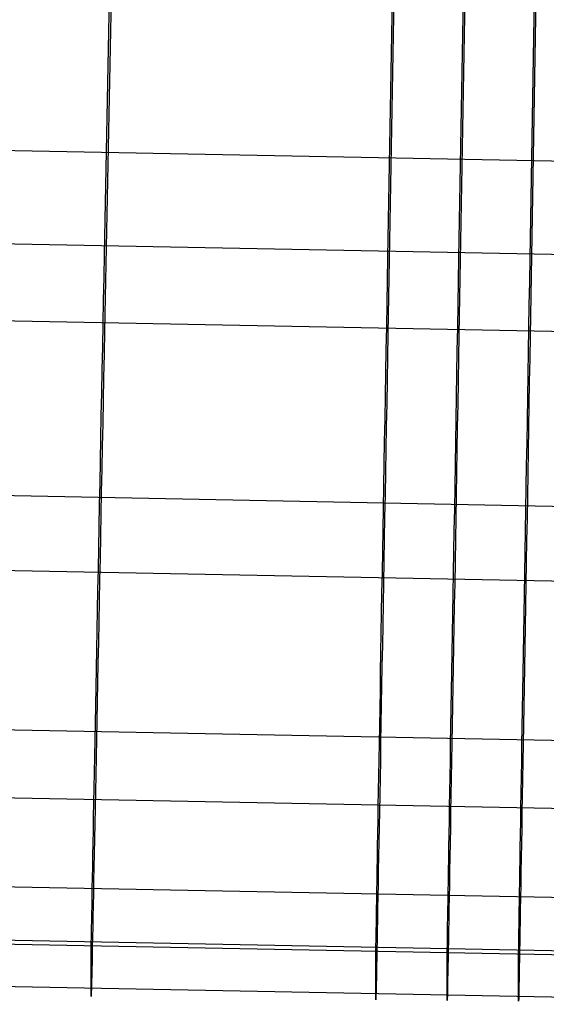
# Model space of a CAD drawing. Extents: x -1634 to -184, y -278 to 263.
# Tile 179 of 242: x -468 to -460, y -278 to -264. Entities that reach past the tile are written whole.
import ezdxf

# ---------------------------------------------------------------- set-up
doc = ezdxf.new("R2010")
doc.units = 0
doc.layers.add('PREDEFINITO', color=7, linetype='CONTINUOUS')

msp = doc.modelspace()

# ---------------------------------------------------------------- linework, layer by layer
at = {"layer": 'PREDEFINITO'}
for p, q in [((-466.482, -267.386, 450.112), (-466.384, -262.388, 450)), ((-462.321, -267.43, 450.113), (-462.233, -262.433, 450.001)), ((-461.278, -267.44, 450.114), (-461.192, -262.443, 450.001)), ((-460.234, -267.45, 450.114), (-460.15, -262.452, 450.001)), ((-466.384, -263.518, 400.012), (-466.482, -268.514, 400.125)), ((-462.234, -263.562, 400.013), (-462.321, -268.559, 400.126)), ((-461.192, -263.572, 400.014), (-461.278, -268.569, 400.126)), ((-460.15, -263.582, 400.014), (-460.234, -268.579, 400.127)), ((-454.462, -266.128, 400.071), (-495.32, -265.339, 400.053)), ((-454.462, -267.498, 450.115), (-495.44, -266.707, 450.097)), ((-466.488, -267.727, 450.114), (-466.482, -267.386, 450.112)), ((-462.327, -267.772, 450.115), (-462.321, -267.43, 450.113)), ((-461.284, -267.782, 450.115), (-461.278, -267.44, 450.114)), ((-460.24, -267.791, 450.116), (-460.234, -267.45, 450.114)), ((-466.495, -268.068, 450.104), (-466.488, -267.727, 450.114)), ((-462.333, -268.113, 450.105), (-462.327, -267.772, 450.115)), ((-461.29, -268.123, 450.106), (-461.284, -267.782, 450.115)), ((-460.246, -268.133, 450.106), (-460.24, -267.791, 450.116)), ((-454.462, -268.627, 400.128), (-495.44, -267.835, 400.11)), ((-466.501, -268.409, 450.083), (-466.495, -268.068, 450.104)), ((-462.339, -268.454, 450.084), (-462.333, -268.113, 450.105)), ((-461.296, -268.464, 450.084), (-461.29, -268.123, 450.106)), ((-460.251, -268.473, 450.084), (-460.246, -268.133, 450.106)), ((-466.508, -268.749, 450.05), (-466.501, -268.409, 450.083)), ((-466.482, -268.514, 400.125), (-466.488, -268.856, 400.139)), ((-462.345, -268.794, 450.051), (-462.339, -268.454, 450.084)), ((-461.302, -268.804, 450.051), (-461.296, -268.464, 450.084)), ((-460.257, -268.813, 450.051), (-460.251, -268.473, 450.084)), ((-462.321, -268.559, 400.126), (-462.327, -268.9, 400.14)), ((-461.278, -268.569, 400.126), (-461.284, -268.91, 400.14)), ((-460.234, -268.579, 400.127), (-460.24, -268.92, 400.14)), ((-466.515, -269.087, 450.005), (-466.508, -268.749, 450.05)), ((-462.351, -269.132, 450.006), (-462.345, -268.794, 450.051)), ((-461.307, -269.142, 450.007), (-461.302, -268.804, 450.051)), ((-460.263, -269.152, 450.007), (-460.257, -268.813, 450.051)), ((-466.488, -268.856, 400.139), (-466.495, -269.196, 400.164)), ((-462.327, -268.9, 400.14), (-462.333, -269.241, 400.165)), ((-461.284, -268.91, 400.14), (-461.29, -269.251, 400.165)), ((-460.24, -268.92, 400.14), (-460.246, -269.26, 400.165)), ((-466.521, -269.424, 449.949), (-466.515, -269.087, 450.005)), ((-466.495, -269.196, 400.164), (-466.501, -269.535, 400.201)), ((-462.357, -269.469, 449.95), (-462.351, -269.132, 450.006)), ((-462.333, -269.241, 400.165), (-462.339, -269.58, 400.202)), ((-461.313, -269.479, 449.95), (-461.307, -269.142, 450.007)), ((-461.29, -269.251, 400.165), (-461.296, -269.59, 400.202)), ((-460.268, -269.488, 449.951), (-460.263, -269.152, 450.007)), ((-460.246, -269.26, 400.165), (-460.251, -269.6, 400.202)), ((-466.528, -269.759, 449.881), (-466.521, -269.424, 449.949)), ((-466.501, -269.535, 400.201), (-466.508, -269.873, 400.249)), ((-462.363, -269.803, 449.883), (-462.357, -269.469, 449.95)), ((-461.319, -269.813, 449.883), (-461.313, -269.479, 449.95)), ((-460.274, -269.823, 449.883), (-460.268, -269.488, 449.951)), ((-462.339, -269.58, 400.202), (-462.345, -269.918, 400.25)), ((-461.296, -269.59, 400.202), (-461.302, -269.928, 400.25)), ((-460.251, -269.6, 400.202), (-460.257, -269.938, 400.25)), ((-466.534, -270.091, 449.802), (-466.528, -269.759, 449.881)), ((-462.369, -270.135, 449.803), (-462.363, -269.803, 449.883)), ((-461.325, -270.146, 449.804), (-461.319, -269.813, 449.883)), ((-460.279, -270.155, 449.804), (-460.274, -269.823, 449.883)), ((-466.508, -269.873, 400.249), (-466.515, -270.209, 400.309)), ((-462.345, -269.918, 400.25), (-462.351, -270.254, 400.31)), ((-461.302, -269.928, 400.25), (-461.307, -270.264, 400.31)), ((-460.257, -269.938, 400.25), (-460.263, -270.274, 400.31)), ((-466.541, -270.42, 449.712), (-466.534, -270.091, 449.802)), ((-466.515, -270.209, 400.309), (-466.521, -270.543, 400.38)), ((-462.375, -270.465, 449.713), (-462.369, -270.135, 449.803)), ((-462.351, -270.254, 400.31), (-462.357, -270.588, 400.381)), ((-461.33, -270.475, 449.713), (-461.325, -270.146, 449.804)), ((-461.307, -270.264, 400.31), (-461.313, -270.598, 400.381)), ((-460.285, -270.484, 449.714), (-460.279, -270.155, 449.804)), ((-460.263, -270.274, 400.31), (-460.268, -270.608, 400.382)), ((-454.462, -271.194, 449.496), (-495.615, -270.398, 449.478)), ((-466.547, -270.746, 449.611), (-466.541, -270.42, 449.712)), ((-466.521, -270.543, 400.38), (-466.528, -270.874, 400.463)), ((-462.38, -270.791, 449.612), (-462.375, -270.465, 449.713)), ((-461.336, -270.801, 449.612), (-461.33, -270.475, 449.713)), ((-460.29, -270.81, 449.612), (-460.285, -270.484, 449.714)), ((-462.357, -270.588, 400.381), (-462.363, -270.919, 400.464)), ((-461.313, -270.598, 400.381), (-461.319, -270.929, 400.464)), ((-460.268, -270.608, 400.382), (-460.274, -270.939, 400.464)), ((-466.553, -271.068, 449.498), (-466.547, -270.746, 449.611)), ((-462.386, -271.113, 449.499), (-462.38, -270.791, 449.612)), ((-461.341, -271.123, 449.499), (-461.336, -270.801, 449.612)), ((-460.296, -271.133, 449.5), (-460.29, -270.81, 449.612)), ((-466.528, -270.874, 400.463), (-466.534, -271.203, 400.557)), ((-462.363, -270.919, 400.464), (-462.369, -271.247, 400.558)), ((-461.319, -270.929, 400.464), (-461.325, -271.258, 400.558)), ((-460.274, -270.939, 400.464), (-460.279, -271.267, 400.558)), ((-466.559, -271.386, 449.375), (-466.553, -271.068, 449.498)), ((-462.392, -271.431, 449.376), (-462.386, -271.113, 449.499)), ((-461.347, -271.441, 449.376), (-461.341, -271.123, 449.499)), ((-460.301, -271.451, 449.376), (-460.296, -271.133, 449.5)), ((-466.534, -271.203, 400.557), (-466.541, -271.528, 400.662)), ((-462.369, -271.247, 400.558), (-462.375, -271.572, 400.663)), ((-461.325, -271.258, 400.558), (-461.33, -271.582, 400.663)), ((-460.279, -271.267, 400.558), (-460.285, -271.592, 400.663)), ((-466.565, -271.7, 449.24), (-466.559, -271.386, 449.375)), ((-454.462, -272.291, 400.913), (-495.615, -271.495, 400.895)), ((-466.541, -271.528, 400.662), (-466.547, -271.849, 400.778)), ((-462.397, -271.745, 449.241), (-462.392, -271.431, 449.376)), ((-462.375, -271.572, 400.663), (-462.38, -271.893, 400.779)), ((-461.352, -271.755, 449.241), (-461.347, -271.441, 449.376)), ((-460.306, -271.765, 449.242), (-460.301, -271.451, 449.376)), ((-466.571, -272.009, 449.095), (-466.565, -271.7, 449.24)), ((-461.33, -271.582, 400.663), (-461.336, -271.903, 400.779)), ((-460.285, -271.592, 400.663), (-460.29, -271.913, 400.779)), ((-466.547, -271.849, 400.778), (-466.553, -272.165, 400.905)), ((-462.402, -272.054, 449.096), (-462.397, -271.745, 449.241)), ((-461.357, -272.064, 449.096), (-461.352, -271.755, 449.241)), ((-460.311, -272.074, 449.097), (-460.306, -271.765, 449.242)), ((-462.38, -271.893, 400.779), (-462.386, -272.21, 400.906)), ((-461.336, -271.903, 400.779), (-461.341, -272.22, 400.906)), ((-460.29, -271.913, 400.779), (-460.296, -272.23, 400.906)), ((-466.577, -272.313, 448.94), (-466.571, -272.009, 449.095)), ((-462.408, -272.358, 448.941), (-462.402, -272.054, 449.096)), ((-461.362, -272.368, 448.941), (-461.357, -272.064, 449.096)), ((-460.317, -272.378, 448.941), (-460.311, -272.074, 449.097)), ((-466.553, -272.165, 400.905), (-466.559, -272.478, 401.043)), ((-462.386, -272.21, 400.906), (-462.392, -272.523, 401.044)), ((-461.341, -272.22, 400.906), (-461.347, -272.533, 401.044)), ((-460.296, -272.23, 400.906), (-460.301, -272.542, 401.044)), ((-466.583, -272.612, 448.774), (-466.577, -272.313, 448.94)), ((-462.413, -272.657, 448.775), (-462.408, -272.358, 448.941)), ((-461.368, -272.667, 448.775), (-461.362, -272.368, 448.941)), ((-460.322, -272.677, 448.776), (-460.317, -272.378, 448.941)), ((-466.559, -272.478, 401.043), (-466.565, -272.785, 401.191)), ((-462.392, -272.523, 401.044), (-462.397, -272.83, 401.192)), ((-461.347, -272.533, 401.044), (-461.352, -272.84, 401.192)), ((-460.301, -272.542, 401.044), (-460.306, -272.85, 401.193)), ((-466.589, -272.905, 448.598), (-466.583, -272.612, 448.774)), ((-462.418, -272.949, 448.599), (-462.413, -272.657, 448.775)), ((-461.372, -272.959, 448.6), (-461.368, -272.667, 448.775)), ((-460.326, -272.969, 448.6), (-460.322, -272.677, 448.776)), ((-466.565, -272.785, 401.191), (-466.571, -273.088, 401.35)), ((-462.397, -272.83, 401.192), (-462.402, -273.132, 401.351)), ((-461.352, -272.84, 401.192), (-461.357, -273.142, 401.351)), ((-460.306, -272.85, 401.193), (-460.311, -273.152, 401.351)), ((-466.594, -273.191, 448.413), (-466.589, -272.905, 448.598)), ((-462.423, -273.236, 448.414), (-462.418, -272.949, 448.599)), ((-461.377, -273.246, 448.414), (-461.372, -272.959, 448.6)), ((-460.331, -273.256, 448.414), (-460.326, -272.969, 448.6)), ((-466.571, -273.088, 401.35), (-466.577, -273.384, 401.519)), ((-462.402, -273.132, 401.351), (-462.408, -273.429, 401.52)), ((-461.357, -273.142, 401.351), (-461.362, -273.439, 401.52)), ((-460.311, -273.152, 401.351), (-460.317, -273.449, 401.52)), ((-466.599, -273.471, 448.217), (-466.594, -273.191, 448.413)), ((-462.428, -273.516, 448.218), (-462.423, -273.236, 448.414)), ((-461.382, -273.526, 448.218), (-461.377, -273.246, 448.414)), ((-460.336, -273.536, 448.219), (-460.331, -273.256, 448.414)), ((-466.577, -273.384, 401.519), (-466.583, -273.675, 401.698)), ((-462.408, -273.429, 401.52), (-462.413, -273.72, 401.699)), ((-461.362, -273.439, 401.52), (-461.368, -273.73, 401.699)), ((-460.317, -273.449, 401.52), (-460.322, -273.74, 401.699)), ((-466.605, -273.744, 448.012), (-466.599, -273.471, 448.217)), ((-462.432, -273.789, 448.013), (-462.428, -273.516, 448.218)), ((-461.387, -273.799, 448.014), (-461.382, -273.526, 448.218)), ((-460.34, -273.809, 448.014), (-460.336, -273.536, 448.219)), ((-466.583, -273.675, 401.698), (-466.589, -273.959, 401.887)), ((-462.413, -273.72, 401.699), (-462.418, -274.004, 401.888)), ((-461.368, -273.73, 401.699), (-461.372, -274.014, 401.888)), ((-460.322, -273.74, 401.699), (-460.326, -274.024, 401.888)), ((-454.462, -274.633, 447.346), (-495.777, -273.834, 447.328)), ((-466.61, -274.01, 447.798), (-466.605, -273.744, 448.012)), ((-462.437, -274.055, 447.799), (-462.432, -273.789, 448.013)), ((-461.391, -274.065, 447.8), (-461.387, -273.799, 448.014)), ((-460.345, -274.075, 447.8), (-460.34, -273.809, 448.014)), ((-466.615, -274.269, 447.575), (-466.61, -274.01, 447.798)), ((-466.589, -273.959, 401.887), (-466.594, -274.237, 402.085)), ((-462.418, -274.004, 401.888), (-462.423, -274.282, 402.086)), ((-461.372, -274.014, 401.888), (-461.377, -274.292, 402.086)), ((-460.326, -274.024, 401.888), (-460.331, -274.302, 402.087)), ((-462.441, -274.314, 447.576), (-462.437, -274.055, 447.799)), ((-461.396, -274.324, 447.577), (-461.391, -274.065, 447.8)), ((-460.349, -274.333, 447.577), (-460.345, -274.075, 447.8)), ((-466.62, -274.519, 447.344), (-466.615, -274.269, 447.575)), ((-466.594, -274.237, 402.085), (-466.599, -274.508, 402.293)), ((-462.446, -274.564, 447.345), (-462.441, -274.314, 447.576)), ((-462.423, -274.282, 402.086), (-462.428, -274.553, 402.294)), ((-461.377, -274.292, 402.086), (-461.382, -274.563, 402.294)), ((-460.331, -274.302, 402.087), (-460.336, -274.573, 402.294)), ((-461.4, -274.574, 447.345), (-461.396, -274.324, 447.577)), ((-460.353, -274.584, 447.345), (-460.349, -274.333, 447.577)), ((-466.624, -274.762, 447.104), (-466.62, -274.519, 447.344)), ((-466.599, -274.508, 402.293), (-466.605, -274.772, 402.51)), ((-462.45, -274.807, 447.105), (-462.446, -274.564, 447.345)), ((-462.428, -274.553, 402.294), (-462.432, -274.816, 402.511)), ((-461.404, -274.817, 447.105), (-461.4, -274.574, 447.345)), ((-461.382, -274.563, 402.294), (-461.387, -274.827, 402.511)), ((-460.357, -274.827, 447.105), (-460.353, -274.584, 447.345)), ((-460.336, -274.573, 402.294), (-460.34, -274.836, 402.511)), ((-454.462, -275.63, 403.215), (-495.777, -274.83, 403.197)), ((-466.629, -274.996, 446.855), (-466.624, -274.762, 447.104)), ((-466.605, -274.772, 402.51), (-466.61, -275.028, 402.736)), ((-462.454, -275.041, 446.856), (-462.45, -274.807, 447.105)), ((-462.432, -274.816, 402.511), (-462.437, -275.073, 402.737)), ((-461.408, -275.052, 446.857), (-461.404, -274.817, 447.105)), ((-461.387, -274.827, 402.511), (-461.391, -275.083, 402.737)), ((-460.361, -275.061, 446.857), (-460.357, -274.827, 447.105)), ((-460.34, -274.836, 402.511), (-460.345, -275.092, 402.737)), ((-466.633, -275.222, 446.599), (-466.629, -274.996, 446.855)), ((-466.61, -275.028, 402.736), (-466.615, -275.276, 402.97)), ((-462.458, -275.267, 446.6), (-462.454, -275.041, 446.856)), ((-462.437, -275.073, 402.737), (-462.441, -275.321, 402.971)), ((-461.412, -275.277, 446.6), (-461.408, -275.052, 446.857)), ((-461.391, -275.083, 402.737), (-461.396, -275.331, 402.971)), ((-460.365, -275.287, 446.601), (-460.361, -275.061, 446.857)), ((-460.345, -275.092, 402.737), (-460.349, -275.341, 402.972)), ((-466.637, -275.439, 446.335), (-466.633, -275.222, 446.599)), ((-466.615, -275.276, 402.97), (-466.62, -275.516, 403.213)), ((-462.462, -275.484, 446.336), (-462.458, -275.267, 446.6)), ((-462.441, -275.321, 402.971), (-462.446, -275.561, 403.214)), ((-461.415, -275.494, 446.337), (-461.412, -275.277, 446.6)), ((-461.396, -275.331, 402.971), (-461.4, -275.571, 403.214)), ((-460.368, -275.504, 446.337), (-460.365, -275.287, 446.601)), ((-466.641, -275.647, 446.065), (-466.637, -275.439, 446.335)), ((-460.349, -275.341, 402.972), (-460.353, -275.581, 403.214)), ((-466.62, -275.516, 403.213), (-466.624, -275.748, 403.464)), ((-462.465, -275.692, 446.066), (-462.462, -275.484, 446.336)), ((-462.446, -275.561, 403.214), (-462.45, -275.792, 403.465)), ((-461.419, -275.702, 446.066), (-461.415, -275.494, 446.337)), ((-461.4, -275.571, 403.214), (-461.404, -275.803, 403.465)), ((-460.372, -275.712, 446.066), (-460.368, -275.504, 446.337)), ((-460.353, -275.581, 403.214), (-460.357, -275.812, 403.465)), ((-466.645, -275.845, 445.787), (-466.641, -275.647, 446.065)), ((-466.624, -275.748, 403.464), (-466.629, -275.97, 403.722)), ((-462.469, -275.89, 445.788), (-462.465, -275.692, 446.066)), ((-461.422, -275.9, 445.788), (-461.419, -275.702, 446.066)), ((-460.375, -275.91, 445.788), (-460.372, -275.712, 446.066)), ((-466.648, -276.034, 445.502), (-466.645, -275.845, 445.787)), ((-462.472, -276.079, 445.503), (-462.469, -275.89, 445.788)), ((-462.45, -275.792, 403.465), (-462.454, -276.015, 403.723)), ((-461.425, -276.089, 445.503), (-461.422, -275.9, 445.788)), ((-461.404, -275.803, 403.465), (-461.408, -276.026, 403.724)), ((-460.378, -276.099, 445.504), (-460.375, -275.91, 445.788)), ((-460.357, -275.812, 403.465), (-460.361, -276.035, 403.724)), ((-466.652, -276.213, 445.211), (-466.648, -276.034, 445.502)), ((-466.629, -275.97, 403.722), (-466.633, -276.184, 403.988)), ((-462.454, -276.015, 403.723), (-462.458, -276.229, 403.989)), ((-461.408, -276.026, 403.724), (-461.412, -276.239, 403.99)), ((-460.361, -276.035, 403.724), (-460.365, -276.249, 403.99)), ((-454.462, -276.936, 444.007), (-495.883, -276.134, 443.989)), ((-466.633, -276.184, 403.988), (-466.637, -276.389, 404.262)), ((-462.475, -276.258, 445.212), (-462.472, -276.079, 445.503)), ((-461.428, -276.268, 445.213), (-461.425, -276.089, 445.503)), ((-460.381, -276.278, 445.213), (-460.378, -276.099, 445.504)), ((-466.655, -276.382, 444.915), (-466.652, -276.213, 445.211)), ((-462.478, -276.427, 444.916), (-462.475, -276.258, 445.212)), ((-462.458, -276.229, 403.989), (-462.462, -276.434, 404.263)), ((-461.431, -276.437, 444.916), (-461.428, -276.268, 445.213)), ((-461.412, -276.239, 403.99), (-461.415, -276.444, 404.263)), ((-460.383, -276.447, 444.916), (-460.381, -276.278, 445.213)), ((-460.365, -276.249, 403.99), (-460.368, -276.454, 404.263)), ((-466.658, -276.541, 444.612), (-466.655, -276.382, 444.915)), ((-466.637, -276.389, 404.262), (-466.641, -276.585, 404.542)), ((-462.48, -276.586, 444.613), (-462.478, -276.427, 444.916)), ((-462.462, -276.434, 404.263), (-462.465, -276.629, 404.543)), ((-461.433, -276.596, 444.614), (-461.431, -276.437, 444.916)), ((-461.415, -276.444, 404.263), (-461.419, -276.64, 404.543)), ((-460.386, -276.606, 444.614), (-460.383, -276.447, 444.916)), ((-460.368, -276.454, 404.263), (-460.372, -276.649, 404.543)), ((-466.661, -276.689, 444.305), (-466.658, -276.541, 444.612)), ((-466.641, -276.585, 404.542), (-466.645, -276.77, 404.828)), ((-462.483, -276.734, 444.306), (-462.48, -276.586, 444.613)), ((-462.465, -276.629, 404.543), (-462.469, -276.815, 404.829)), ((-461.436, -276.744, 444.306), (-461.433, -276.596, 444.614)), ((-460.388, -276.754, 444.306), (-460.386, -276.606, 444.614)), ((-466.663, -276.827, 443.992), (-466.661, -276.689, 444.305)), ((-466.645, -276.77, 404.828), (-466.648, -276.946, 405.121)), ((-462.485, -276.872, 443.993), (-462.483, -276.734, 444.306)), ((-461.438, -276.882, 443.994), (-461.436, -276.744, 444.306)), ((-461.419, -276.64, 404.543), (-461.422, -276.825, 404.83)), ((-460.391, -276.892, 443.994), (-460.388, -276.754, 444.306)), ((-460.372, -276.649, 404.543), (-460.375, -276.835, 404.83)), ((-454.462, -277.721, 440.343), (-495.916, -276.918, 440.325)), ((-466.665, -276.954, 443.675), (-466.663, -276.827, 443.992)), ((-462.487, -276.999, 443.676), (-462.485, -276.872, 443.993)), ((-462.469, -276.815, 404.829), (-462.472, -276.991, 405.122)), ((-461.44, -277.009, 443.677), (-461.438, -276.882, 443.994)), ((-461.422, -276.825, 404.83), (-461.425, -277.001, 405.122)), ((-460.393, -277.019, 443.677), (-460.391, -276.892, 443.994)), ((-460.375, -276.835, 404.83), (-460.378, -277.011, 405.122)), ((-454.462, -277.779, 406.655), (-495.883, -276.977, 406.637)), ((-466.668, -277.07, 443.354), (-466.665, -276.954, 443.675)), ((-466.648, -276.946, 405.121), (-466.652, -277.112, 405.42)), ((-462.489, -277.115, 443.355), (-462.487, -276.999, 443.676)), ((-462.472, -276.991, 405.122), (-462.475, -277.157, 405.421)), ((-461.442, -277.125, 443.356), (-461.44, -277.009, 443.677)), ((-461.425, -277.001, 405.122), (-461.428, -277.167, 405.421)), ((-460.394, -277.135, 443.356), (-460.393, -277.019, 443.677)), ((-460.378, -277.011, 405.122), (-460.381, -277.176, 405.421)), ((-466.671, -277.269, 442.701), (-466.669, -277.175, 443.029)), ((-466.669, -277.175, 443.029), (-466.668, -277.07, 443.354)), ((-466.652, -277.112, 405.42), (-466.655, -277.267, 405.724)), ((-462.491, -277.22, 443.03), (-462.489, -277.115, 443.355)), ((-462.475, -277.157, 405.421), (-462.478, -277.312, 405.725)), ((-461.444, -277.23, 443.031), (-461.442, -277.125, 443.356)), ((-461.428, -277.167, 405.421), (-461.431, -277.322, 405.725)), ((-460.396, -277.24, 443.031), (-460.394, -277.135, 443.356)), ((-460.381, -277.176, 405.421), (-460.383, -277.332, 405.725)), ((-466.674, -277.423, 442.036), (-466.673, -277.351, 442.37)), ((-466.673, -277.351, 442.37), (-466.671, -277.269, 442.701)), ((-466.655, -277.267, 405.724), (-466.658, -277.412, 406.033)), ((-462.494, -277.396, 442.371), (-462.492, -277.314, 442.702)), ((-462.492, -277.314, 442.702), (-462.491, -277.22, 443.03)), ((-462.478, -277.312, 405.725), (-462.48, -277.457, 406.034)), ((-461.446, -277.407, 442.371), (-461.445, -277.324, 442.702)), ((-461.445, -277.324, 442.702), (-461.444, -277.23, 443.031)), ((-461.431, -277.322, 405.725), (-461.433, -277.467, 406.034)), ((-460.399, -277.416, 442.371), (-460.398, -277.334, 442.703)), ((-460.398, -277.334, 442.703), (-460.396, -277.24, 443.031)), ((-460.383, -277.332, 405.725), (-460.386, -277.477, 406.034)), ((-466.676, -277.531, 441.362), (-466.675, -277.482, 441.7)), ((-466.675, -277.482, 441.7), (-466.674, -277.423, 442.036)), ((-466.658, -277.412, 406.033), (-466.661, -277.546, 406.347)), ((-462.496, -277.528, 441.701), (-462.495, -277.468, 442.037)), ((-462.495, -277.468, 442.037), (-462.494, -277.396, 442.371)), ((-462.48, -277.457, 406.034), (-462.483, -277.591, 406.348)), ((-461.448, -277.478, 442.037), (-461.446, -277.407, 442.371)), ((-461.448, -277.538, 441.701), (-461.448, -277.478, 442.037)), ((-461.433, -277.467, 406.034), (-461.436, -277.601, 406.348)), ((-460.401, -277.547, 441.701), (-460.4, -277.488, 442.037)), ((-460.4, -277.488, 442.037), (-460.399, -277.416, 442.371)), ((-460.386, -277.477, 406.034), (-460.388, -277.611, 406.348)), ((-454.462, -278.398, 410.351), (-495.916, -277.595, 410.333)), ((-466.677, -277.593, 440.682), (-466.676, -277.568, 441.022)), ((-466.677, -277.606, 440.341), (-466.677, -277.593, 440.682)), ((-466.677, -278.284, 410.348), (-466.677, -277.606, 440.341)), ((-466.676, -277.568, 441.022), (-466.676, -277.531, 441.362)), ((-466.661, -277.546, 406.347), (-466.663, -277.67, 406.665)), ((-462.497, -277.613, 441.023), (-462.496, -277.576, 441.363)), ((-462.497, -277.638, 440.683), (-462.497, -277.613, 441.023)), ((-462.497, -277.651, 440.342), (-462.497, -277.638, 440.683)), ((-462.496, -277.576, 441.363), (-462.496, -277.528, 441.701)), ((-462.483, -277.591, 406.348), (-462.485, -277.715, 406.666)), ((-461.45, -277.623, 441.024), (-461.449, -277.586, 441.363)), ((-461.45, -277.648, 440.683), (-461.45, -277.623, 441.024)), ((-461.449, -277.586, 441.363), (-461.448, -277.538, 441.701)), ((-461.436, -277.601, 406.348), (-461.438, -277.725, 406.666)), ((-460.402, -277.632, 441.024), (-460.401, -277.596, 441.363)), ((-460.402, -277.658, 440.683), (-460.402, -277.632, 441.024)), ((-460.401, -277.596, 441.363), (-460.401, -277.547, 441.701)), ((-460.388, -277.611, 406.348), (-460.391, -277.734, 406.666)), ((-466.665, -277.782, 406.987), (-466.668, -277.884, 407.313)), ((-466.663, -277.67, 406.665), (-466.665, -277.782, 406.987)), ((-462.497, -278.329, 410.349), (-462.497, -277.651, 440.342)), ((-462.485, -277.715, 406.666), (-462.487, -277.827, 406.988)), ((-461.45, -277.661, 440.342), (-461.45, -277.648, 440.683)), ((-461.45, -278.339, 410.349), (-461.45, -277.661, 440.342)), ((-461.438, -277.725, 406.666), (-461.44, -277.837, 406.989)), ((-460.402, -277.671, 440.342), (-460.402, -277.658, 440.683)), ((-460.402, -278.348, 410.35), (-460.402, -277.671, 440.342)), ((-460.391, -277.734, 406.666), (-460.393, -277.847, 406.989)), ((-466.668, -277.884, 407.313), (-466.669, -277.974, 407.643)), ((-462.489, -277.929, 407.314), (-462.491, -278.019, 407.644)), ((-462.487, -277.827, 406.988), (-462.489, -277.929, 407.314)), ((-461.44, -277.837, 406.989), (-461.442, -277.939, 407.315)), ((-460.393, -277.847, 406.989), (-460.394, -277.948, 407.315)), ((-466.671, -278.053, 407.975), (-466.673, -278.12, 408.31)), ((-466.669, -277.974, 407.643), (-466.671, -278.053, 407.975)), ((-462.491, -278.019, 407.644), (-462.492, -278.098, 407.976)), ((-461.444, -278.029, 407.644), (-461.445, -278.108, 407.976)), ((-461.442, -277.939, 407.315), (-461.444, -278.029, 407.644)), ((-460.396, -278.039, 407.644), (-460.398, -278.118, 407.976)), ((-460.394, -277.948, 407.315), (-460.396, -278.039, 407.644)), ((-466.675, -278.221, 408.985), (-466.676, -278.254, 409.325)), ((-466.674, -278.177, 408.646), (-466.675, -278.221, 408.985)), ((-466.673, -278.12, 408.31), (-466.674, -278.177, 408.646)), ((-462.495, -278.222, 408.647), (-462.496, -278.266, 408.986)), ((-462.494, -278.166, 408.311), (-462.495, -278.222, 408.647)), ((-462.492, -278.098, 407.976), (-462.494, -278.166, 408.311)), ((-461.446, -278.176, 408.311), (-461.448, -278.232, 408.648)), ((-461.445, -278.108, 407.976), (-461.446, -278.176, 408.311)), ((-460.399, -278.185, 408.311), (-460.4, -278.242, 408.648)), ((-460.398, -278.118, 407.976), (-460.399, -278.185, 408.311)), ((-466.676, -278.276, 409.665), (-466.677, -278.285, 410.007)), ((-466.677, -278.285, 410.007), (-466.677, -278.284, 410.348)), ((-466.676, -278.254, 409.325), (-466.676, -278.276, 409.665)), ((-462.496, -278.299, 409.326), (-462.497, -278.321, 409.667)), ((-462.497, -278.321, 409.667), (-462.497, -278.33, 410.008)), ((-462.497, -278.33, 410.008), (-462.497, -278.329, 410.349)), ((-462.496, -278.266, 408.986), (-462.496, -278.299, 409.326)), ((-461.449, -278.309, 409.326), (-461.45, -278.331, 409.667)), ((-461.45, -278.331, 409.667), (-461.45, -278.341, 410.008)), ((-461.45, -278.341, 410.008), (-461.45, -278.339, 410.349)), ((-461.448, -278.276, 408.986), (-461.449, -278.309, 409.326)), ((-461.448, -278.232, 408.648), (-461.448, -278.276, 408.986)), ((-460.401, -278.319, 409.326), (-460.402, -278.341, 409.667)), ((-460.402, -278.341, 409.667), (-460.402, -278.35, 410.008)), ((-460.402, -278.35, 410.008), (-460.402, -278.348, 410.35)), ((-460.4, -278.242, 408.648), (-460.401, -278.286, 408.986)), ((-460.401, -278.286, 408.986), (-460.401, -278.319, 409.326))]:
    msp.add_line(p, q, dxfattribs=at)

doc.saveas('drawing.dxf')
